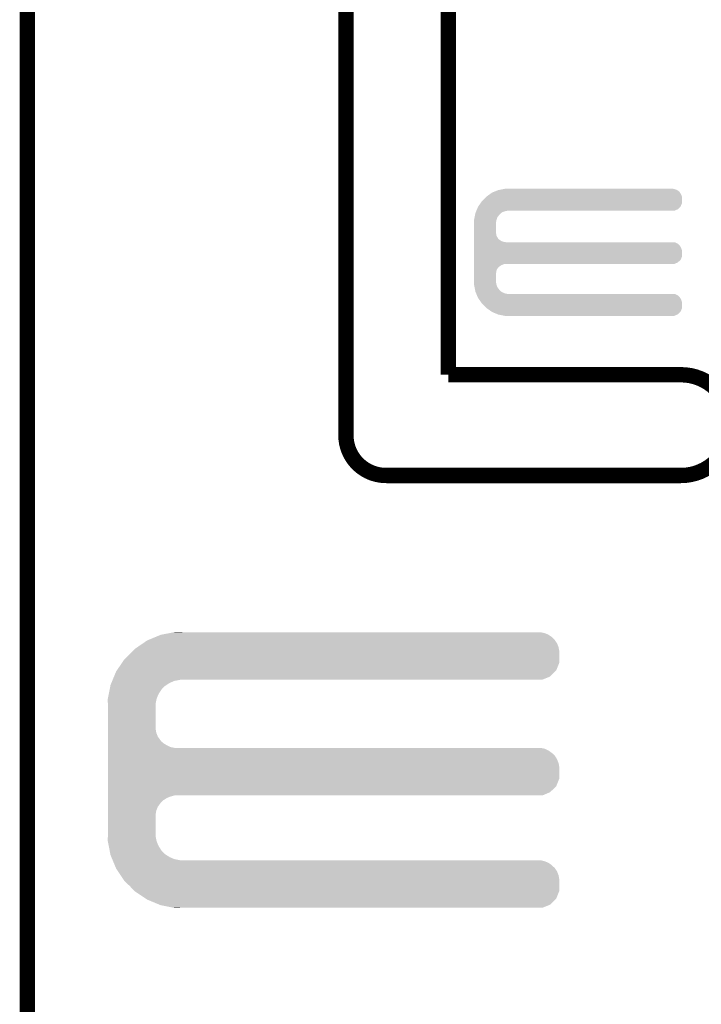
# Model space of a CAD drawing. Extents: x -1.3 to 24.2, y -3.9 to 39.2.
# Tile 25 of 37: x -1.3 to 5.4, y 19.1 to 28.9. Entities that reach past the tile are written whole.
import ezdxf

# ---------------------------------------------------------------- set-up
doc = ezdxf.new("R2010")
doc.units = 0
doc.layers.add('ANGLE_11_CLICK_V101_GKO', color=5, linetype='CONTINUOUS')
doc.layers.add('ANGLE_11_CLICK_V101_GTO', color=14, linetype='CONTINUOUS')

msp = doc.modelspace()

# ---------------------------------------------------------------- linework, layer by layer
at = {"layer": 'ANGLE_11_CLICK_V101_GKO', "const_width": 0.1524}
for points in [[(1.8923, 24.79294), (1.8923, 39.11092)], [(2.9083, 25.39492), (2.9083, 37.96792)], [(-1.27, -3.81), (-1.27, 36.83)], [(2.9083, 25.39492), (5.21716, 25.39492)], [(2.29362, 24.39416), (5.21716, 24.39416)]]:
    msp.add_lwpolyline(points, dxfattribs=at)
for points in [[(5.21716, 24.39416, 1), (5.21716, 25.39492)], [(1.8923, 24.79294, 0.4160804), (2.29362, 24.39416)]]:
    msp.add_lwpolyline(points, format="xyb", dxfattribs=at)
at = {"layer": 'ANGLE_11_CLICK_V101_GTO'}
for points in [[(3.299964, 27.172918), (3.32486, 27.1907), (5.22478, 27.172918), (5.21716, 27.1907)], [(3.32486, 27.1907), (3.34264, 27.2034), (5.21716, 27.1907), (5.208694, 27.2034)], [(3.34264, 27.2034), (3.368034, 27.213558), (5.208694, 27.2034), (5.201922, 27.213558)], [(3.368034, 27.213558), (3.406136, 27.228798), (5.201922, 27.213558), (5.179062, 27.228798)], [(3.406136, 27.228798), (3.406142, 27.2288), (5.179062, 27.228798), (5.179058, 27.2288)], [(3.406142, 27.2288), (3.445754, 27.236418), (5.179058, 27.2288), (5.161282, 27.236418)], [(3.445754, 27.236418), (3.472182, 27.2415), (5.161282, 27.236418), (5.140962, 27.2415)], [(3.206404, 27.06624), (3.230646, 27.101796), (5.214618, 27.06624), (5.229858, 27.101796)], [(3.230646, 27.101796), (3.241042, 27.117042), (5.229858, 27.101796), (5.229858, 27.117042)], [(3.241042, 27.117042), (3.276598, 27.152598), (5.229858, 27.117042), (5.22986, 27.152598)], [(3.276598, 27.152598), (3.2893, 27.1653), (5.22986, 27.152598), (5.226686, 27.1653)], [(3.2893, 27.1653), (3.299964, 27.172918), (5.226686, 27.1653), (5.22478, 27.172918)], [(3.173144, 26.97734), (3.175098, 26.987498), (3.41122, 26.97734), (3.41884, 26.987498)], [(3.175098, 26.987498), (3.176564, 26.995118), (3.41884, 26.987498), (3.42646, 26.995118)], [(3.176564, 26.995118), (3.177542, 27.000202), (3.42646, 26.995118), (3.433236, 27.000202)], [(3.177542, 27.000202), (3.181772, 27.010358), (3.433236, 27.000202), (3.446778, 27.010358)], [(3.181772, 27.010358), (3.184948, 27.017978), (3.446778, 27.010358), (3.46964, 27.017978)], [(3.184948, 27.017978), (3.187066, 27.02306), (3.46964, 27.017978), (3.495038, 27.02306)], [(3.187066, 27.02306), (3.193414, 27.038298), (5.151116, 27.02306), (5.186676, 27.038298)], [(3.193414, 27.038298), (3.202942, 27.061162), (5.186676, 27.038298), (5.20954, 27.061162)], [(3.202942, 27.061162), (3.206404, 27.06624), (5.20954, 27.061162), (5.214618, 27.06624)], [(3.16484, 26.934162), (3.165326, 26.936698), (3.387852, 26.934162), (3.38836, 26.936698)], [(3.16484, 26.911298), (3.16484, 26.934162), (3.38328, 26.911298), (3.387852, 26.934162)], [(3.16484, 26.79954), (3.16484, 26.911298), (3.38328, 26.79954), (3.38328, 26.911298)], [(3.165326, 26.936698), (3.169724, 26.959556), (3.38836, 26.936698), (3.39598, 26.959556)], [(3.169724, 26.959556), (3.173144, 26.97734), (3.39598, 26.959556), (3.41122, 26.97734)], [(3.16484, 26.779218), (3.16484, 26.79954), (3.385822, 26.779218), (3.38328, 26.79954)], [(3.16484, 26.763982), (3.16484, 26.779218), (3.39344, 26.763982), (3.385822, 26.779218)], [(3.16484, 26.7462), (3.16484, 26.763982), (3.403602, 26.7462), (3.39344, 26.763982)], [(3.16484, 26.73858), (3.16484, 26.7462), (3.41122, 26.73858), (3.403602, 26.7462)], [(3.16484, 26.72334), (3.16484, 26.73858), (3.43408, 26.72334), (3.41122, 26.73858)], [(3.16484, 26.71572), (3.16484, 26.72334), (3.451864, 26.71572), (3.43408, 26.72334)], [(3.16484, 26.71318), (3.16484, 26.71572), (3.46964, 26.71318), (3.451864, 26.71572)], [(3.16484, 26.71064), (3.16484, 26.71318), (3.479802, 26.71064), (3.46964, 26.71318)], [(3.16484, 26.708098), (3.16484, 26.71064), (5.161282, 26.708098), (5.14096, 26.71064)], [(3.16484, 26.700478), (3.16484, 26.708098), (5.179062, 26.700478), (5.161282, 26.708098)], [(3.16484, 26.690318), (3.16484, 26.700478), (5.194302, 26.690318), (5.179062, 26.700478)], [(3.16484, 26.6827), (3.16484, 26.690318), (5.20192, 26.6827), (5.194302, 26.690318)], [(3.16484, 26.65984), (3.16484, 26.6827), (5.21716, 26.65984), (5.20192, 26.6827)], [(3.16484, 26.64206), (3.16484, 26.65984), (5.224782, 26.64206), (5.21716, 26.65984)], [(3.16484, 26.624278), (3.16484, 26.64206), (5.22986, 26.624278), (5.224782, 26.64206)], [(3.16484, 26.570936), (3.16484, 26.624278), (5.229858, 26.570936), (5.22986, 26.624278)], [(3.16484, 26.53538), (3.16484, 26.570936), (5.214618, 26.53538), (5.229858, 26.570936)], [(3.16484, 26.50998), (3.16484, 26.53538), (5.186678, 26.50998), (5.214618, 26.53538)], [(3.16484, 26.49474), (3.16484, 26.50998), (5.151116, 26.49474), (5.186678, 26.50998)], [(3.16484, 26.48966), (3.16484, 26.49474), (3.451858, 26.48966), (3.469636, 26.49474)], [(3.16484, 26.482038), (3.16484, 26.48966), (3.434078, 26.482038), (3.451858, 26.48966)], [(3.16484, 26.466798), (3.16484, 26.482038), (3.411218, 26.466798), (3.434078, 26.482038)], [(3.16484, 26.45918), (3.16484, 26.466798), (3.4036, 26.45918), (3.411218, 26.466798)], [(3.16484, 26.44394), (3.16484, 26.45918), (3.39344, 26.44394), (3.4036, 26.45918)], [(3.16484, 26.426156), (3.16484, 26.44394), (3.38582, 26.426156), (3.39344, 26.44394)], [(3.16484, 26.405838), (3.16484, 26.426156), (3.38328, 26.405838), (3.38582, 26.426156)], [(3.16484, 26.309318), (3.16484, 26.405838), (3.38328, 26.309318), (3.38328, 26.405838)], [(3.16484, 26.286458), (3.16484, 26.309318), (3.387854, 26.286458), (3.38328, 26.309318)], [(3.16533, 26.283918), (3.16484, 26.286458), (3.388362, 26.283918), (3.387854, 26.286458)], [(3.169238, 26.263598), (3.16533, 26.283918), (3.395982, 26.263598), (3.388362, 26.283918)], [(3.175098, 26.23312), (3.169238, 26.263598), (3.418842, 26.23312), (3.395982, 26.263598)], [(3.176564, 26.2255), (3.175098, 26.23312), (3.426462, 26.2255), (3.418842, 26.23312)], [(3.17754, 26.220422), (3.176564, 26.2255), (3.434588, 26.220422), (3.426462, 26.2255)], [(3.180716, 26.2128), (3.17754, 26.220422), (3.446782, 26.2128), (3.434588, 26.220422)], [(3.18495, 26.20264), (3.180716, 26.2128), (3.469642, 26.20264), (3.446782, 26.2128)], [(3.187066, 26.19756), (3.18495, 26.20264), (3.495042, 26.19756), (3.469642, 26.20264)], [(3.188126, 26.195018), (3.187066, 26.19756), (5.161282, 26.195018), (5.14096, 26.19756)], [(3.1913, 26.187398), (3.188126, 26.195018), (5.179062, 26.187398), (5.161282, 26.195018)], [(3.195534, 26.177238), (3.1913, 26.187398), (5.194302, 26.177238), (5.179062, 26.187398)], [(3.198708, 26.16962), (3.195534, 26.177238), (5.20192, 26.16962), (5.194302, 26.177238)], [(3.20294, 26.15946), (3.198708, 26.16962), (5.208694, 26.15946), (5.20192, 26.16962)], [(3.2116, 26.14676), (3.20294, 26.15946), (5.21716, 26.14676), (5.208694, 26.15946)], [(3.223722, 26.12898), (3.2116, 26.14676), (5.224782, 26.12898), (5.21716, 26.14676)], [(3.235846, 26.111198), (3.223722, 26.12898), (5.22986, 26.111198), (5.224782, 26.12898)], [(3.24104, 26.10358), (3.235846, 26.111198), (5.229858, 26.10358), (5.22986, 26.111198)], [(3.286764, 26.057856), (3.24104, 26.10358), (5.229858, 26.057856), (5.229858, 26.10358)], [(3.289298, 26.055322), (3.286764, 26.057856), (5.22877, 26.055322), (5.229858, 26.057856)], [(3.337732, 26.0223), (3.289298, 26.055322), (5.214618, 26.0223), (5.22877, 26.055322)], [(3.345178, 26.017222), (3.337732, 26.0223), (5.20954, 26.017222), (5.214618, 26.0223)], [(3.400052, 25.994358), (3.345178, 26.017222), (5.186676, 25.994358), (5.20954, 26.017222)], [(3.406138, 25.991822), (3.400052, 25.994358), (5.180756, 25.991822), (5.186676, 25.994358)], [(3.472178, 25.97912), (3.406138, 25.991822), (5.151116, 25.97912), (5.180756, 25.991822)], [(-0.069042, 22.76094), (0.004382, 22.791418), (3.96494, 22.76094), (3.934462, 22.791418)], [(0.004382, 22.791418), (0.053342, 22.81174), (3.934462, 22.791418), (3.905108, 22.81174)], [(0.053342, 22.81174), (0.066262, 22.814278), (3.905108, 22.81174), (3.901442, 22.814278)], [(0.066262, 22.814278), (0.143848, 22.829518), (3.901442, 22.814278), (3.863342, 22.829518)], [(0.143848, 22.829518), (0.18265, 22.83714), (3.863342, 22.829518), (3.822702, 22.83714)], [(0.18265, 22.83714), (0.19547, 22.839658), (0.269262, 22.83714), (0.26924, 22.839658)], [(0.19547, 22.839658), (0.195582, 22.83968), (0.26924, 22.839658), (0.195582, 22.83968)], [(-0.203198, 22.67204), (-0.17734, 22.689818), (4.006374, 22.67204), (4.00304, 22.689818)], [(-0.17734, 22.689818), (-0.12192, 22.72792), (4.00304, 22.689818), (3.9878, 22.72792)], [(-0.12192, 22.72792), (-0.08128, 22.75586), (3.9878, 22.72792), (3.968458, 22.75586)], [(-0.08128, 22.75586), (-0.069042, 22.76094), (3.968458, 22.75586), (3.96494, 22.76094)], [(-0.307338, 22.5679), (-0.254, 22.6187), (4.010658, 22.5679), (4.010658, 22.6187)], [(-0.254, 22.6187), (-0.224974, 22.649178), (4.010658, 22.6187), (4.01066, 22.649178)], [(-0.224974, 22.649178), (-0.203198, 22.67204), (4.01066, 22.649178), (4.006374, 22.67204)], [(-0.381702, 22.45868), (-0.329824, 22.534876), (3.980176, 22.45868), (4.010658, 22.534876)], [(-0.329824, 22.534876), (-0.307338, 22.5679), (4.010658, 22.534876), (4.010658, 22.5679)], [(-0.422358, 22.36724), (-0.409706, 22.39772), (3.843016, 22.36724), (3.919216, 22.39772)], [(-0.409706, 22.39772), (-0.388618, 22.448522), (3.919216, 22.39772), (3.970018, 22.448522)], [(-0.388618, 22.448522), (-0.381702, 22.45868), (3.970018, 22.448522), (3.980176, 22.45868)], [(-0.44949, 22.2885), (-0.445996, 22.30628), (0.078738, 22.2885), (0.099058, 22.30628)], [(-0.445996, 22.30628), (-0.444498, 22.313902), (0.099058, 22.30628), (0.110838, 22.313902)], [(-0.444498, 22.313902), (-0.436066, 22.334218), (0.110838, 22.313902), (0.14224, 22.334218)], [(-0.436066, 22.334218), (-0.427632, 22.354538), (0.14224, 22.334218), (0.190498, 22.354538)], [(-0.427632, 22.354538), (-0.423414, 22.3647), (0.190498, 22.354538), (0.24384, 22.3647)], [(-0.423414, 22.3647), (-0.422358, 22.36724), (0.24384, 22.3647), (0.26924, 22.36724)], [(-0.471444, 22.176738), (-0.461964, 22.225), (0.0127, 22.176738), (0.03302, 22.225)], [(-0.461964, 22.225), (-0.453482, 22.268178), (0.03302, 22.225), (0.06096, 22.268178)], [(-0.453482, 22.268178), (-0.44949, 22.2885), (0.06096, 22.268178), (0.078738, 22.2885)], [(-0.47244, 22.171662), (-0.471444, 22.176738), (0.011684, 22.171662), (0.0127, 22.176738)], [(-0.470862, 22.125938), (-0.47244, 22.171662), (0.00254, 22.125938), (0.011684, 22.171662)], [(-0.4699, 22.098), (-0.470862, 22.125938), (0.00254, 22.098), (0.00254, 22.125938)], [(-0.4699, 21.879558), (-0.4699, 22.098), (0.00254, 21.879558), (0.00254, 22.098)], [(-0.4699, 21.838918), (-0.4699, 21.879558), (0.010162, 21.838918), (0.00254, 21.879558)], [(-0.4699, 21.800818), (-0.4699, 21.838918), (0.025402, 21.800818), (0.010162, 21.838918)], [(-0.4699, 21.76526), (-0.4699, 21.800818), (0.0508, 21.76526), (0.025402, 21.800818)], [(-0.4699, 21.750018), (-0.4699, 21.76526), (0.063502, 21.750018), (0.0508, 21.76526)], [(-0.4699, 21.73732), (-0.4699, 21.750018), (0.078742, 21.73732), (0.063502, 21.750018)], [(-0.4699, 21.71446), (-0.4699, 21.73732), (0.114302, 21.71446), (0.078742, 21.73732)], [(-0.4699, 21.69668), (-0.4699, 21.71446), (0.152402, 21.69668), (0.114302, 21.71446)], [(-0.4699, 21.68906), (-0.4699, 21.69668), (0.190502, 21.68906), (0.152402, 21.69668)], [(-0.4699, 21.681438), (-0.4699, 21.68906), (3.863342, 21.681438), (3.822702, 21.68906)], [(-0.4699, 21.663658), (-0.4699, 21.681438), (3.901442, 21.663658), (3.863342, 21.681438)], [(-0.4699, 21.6408), (-0.4699, 21.663658), (3.93446, 21.6408), (3.901442, 21.663658)], [(-0.4699, 21.628102), (-0.4699, 21.6408), (3.949698, 21.628102), (3.93446, 21.6408)], [(-0.4699, 21.612858), (-0.4699, 21.628102), (3.96494, 21.612858), (3.949698, 21.628102)], [(-0.4699, 21.5773), (-0.4699, 21.612858), (3.9878, 21.5773), (3.96494, 21.612858)], [(-0.4699, 21.539198), (-0.4699, 21.5773), (4.00304, 21.539198), (3.9878, 21.5773)], [(-0.4699, 21.498558), (-0.4699, 21.539198), (4.01066, 21.498558), (4.00304, 21.539198)], [(-0.4699, 21.384256), (-0.4699, 21.498558), (4.010658, 21.384256), (4.01066, 21.498558)], [(-0.4699, 21.30806), (-0.4699, 21.384256), (3.980178, 21.30806), (4.010658, 21.384256)], [(-0.4699, 21.249638), (-0.4699, 21.30806), (3.919216, 21.249638), (3.980178, 21.30806)], [(-0.4699, 21.21662), (-0.4699, 21.249638), (3.843016, 21.21662), (3.919216, 21.249638)], [(-0.4699, 21.206458), (-0.4699, 21.21662), (0.152398, 21.206458), (0.190496, 21.21662)], [(-0.4699, 21.191218), (-0.4699, 21.206458), (0.1143, 21.191218), (0.152398, 21.206458)], [(-0.4699, 21.16836), (-0.4699, 21.191218), (0.07874, 21.16836), (0.1143, 21.191218)], [(-0.4699, 21.155658), (-0.4699, 21.16836), (0.063498, 21.155658), (0.07874, 21.16836)], [(-0.4699, 21.14042), (-0.4699, 21.155658), (0.0508, 21.14042), (0.063498, 21.155658)], [(-0.4699, 21.10486), (-0.4699, 21.14042), (0.0254, 21.10486), (0.0508, 21.14042)], [(-0.4699, 21.066758), (-0.4699, 21.10486), (0.01016, 21.066758), (0.0254, 21.10486)], [(-0.4699, 21.026118), (-0.4699, 21.066758), (0.00254, 21.026118), (0.01016, 21.066758)], [(-0.4699, 20.8407), (-0.4699, 21.026118), (0.00254, 20.8407), (0.00254, 21.026118)], [(-0.470776, 20.815298), (-0.4699, 20.8407), (0.00254, 20.815298), (0.00254, 20.8407)], [(-0.47244, 20.767042), (-0.470776, 20.815298), (0.011734, 20.767042), (0.00254, 20.815298)], [(-0.47144, 20.761958), (-0.47244, 20.767042), (0.012702, 20.761958), (0.011734, 20.767042)], [(-0.461962, 20.7137), (-0.47144, 20.761958), (0.033022, 20.7137), (0.012702, 20.761958)], [(-0.453478, 20.670518), (-0.461962, 20.7137), (0.06096, 20.670518), (0.033022, 20.7137)], [(-0.449488, 20.650198), (-0.453478, 20.670518), (0.07874, 20.650198), (0.06096, 20.670518)], [(-0.445996, 20.63242), (-0.449488, 20.650198), (0.099062, 20.63242), (0.07874, 20.650198)], [(-0.4445, 20.624802), (-0.445996, 20.63242), (0.110836, 20.624802), (0.099062, 20.63242)], [(-0.436064, 20.60448), (-0.4445, 20.624802), (0.14224, 20.60448), (0.110836, 20.624802)], [(-0.427628, 20.58416), (-0.436064, 20.60448), (0.190502, 20.58416), (0.14224, 20.60448)], [(-0.423412, 20.574), (-0.427628, 20.58416), (0.243842, 20.574), (0.190502, 20.58416)], [(-0.419194, 20.563838), (-0.423412, 20.574), (3.863342, 20.563838), (3.822702, 20.574)], [(-0.412868, 20.548598), (-0.419194, 20.563838), (3.901442, 20.548598), (3.863342, 20.563838)], [(-0.403378, 20.525738), (-0.412868, 20.548598), (3.934462, 20.525738), (3.901442, 20.548598)], [(-0.397054, 20.5105), (-0.403378, 20.525738), (3.9497, 20.5105), (3.934462, 20.525738)], [(-0.39178, 20.497796), (-0.397054, 20.5105), (3.96494, 20.497796), (3.9497, 20.5105)], [(-0.38862, 20.49018), (-0.39178, 20.497796), (3.969838, 20.49018), (3.96494, 20.497796)], [(-0.369992, 20.46224), (-0.38862, 20.49018), (3.9878, 20.46224), (3.969838, 20.49018)], [(-0.344592, 20.424138), (-0.369992, 20.46224), (4.00304, 20.424138), (3.9878, 20.46224)], [(-0.317498, 20.383498), (-0.344592, 20.424138), (4.01066, 20.383498), (4.00304, 20.424138)], [(-0.30734, 20.36826), (-0.317498, 20.383498), (4.010658, 20.36826), (4.01066, 20.383498)], [(-0.254, 20.31746), (-0.30734, 20.36826), (4.010658, 20.31746), (4.010658, 20.36826)], [(-0.208034, 20.269196), (-0.254, 20.31746), (4.010658, 20.269196), (4.010658, 20.31746)], [(-0.203202, 20.264122), (-0.208034, 20.269196), (4.008628, 20.264122), (4.010658, 20.269196)], [(-0.096518, 20.193), (-0.203202, 20.264122), (3.980176, 20.193), (4.008628, 20.264122)], [(-0.081282, 20.182842), (-0.096518, 20.193), (3.970018, 20.182842), (3.980176, 20.193)], [(0.041106, 20.13204), (-0.081282, 20.182842), (3.919216, 20.13204), (3.970018, 20.182842)], [(0.053338, 20.126962), (0.041106, 20.13204), (3.90652, 20.126962), (3.919216, 20.13204)], [(0.18265, 20.10156), (0.053338, 20.126962), (3.843016, 20.10156), (3.90652, 20.126962)], [(0.195578, 20.09902), (0.18265, 20.10156), (0.195578, 20.09902), (0.26924, 20.10156)]]:
    msp.add_solid(points, dxfattribs=at)

doc.saveas('drawing.dxf')
